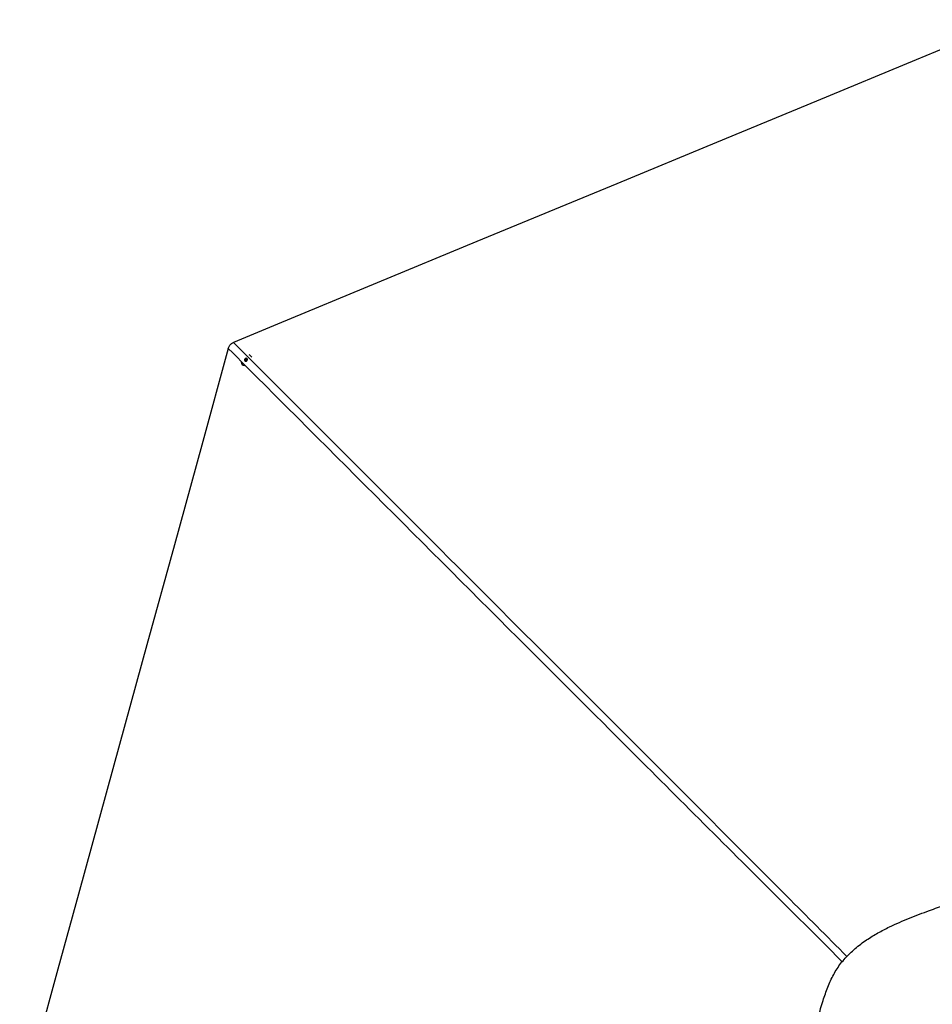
# Model space of a CAD drawing. Header units: millimetres. Extents: x 2183 to 18395, y 1142 to 15955.
# Tile 36 of 46: x 3428 to 6300, y 12853 to 15953. Entities that reach past the tile are written whole.
import ezdxf

# ---------------------------------------------------------------- set-up
doc = ezdxf.new("R2010")
doc.units = ezdxf.units.MM
doc.header["$LTSCALE"] = 2

msp = doc.modelspace()

# ---------------------------------------------------------------- linework, layer by layer
at = {"color": 7, "linetype": 'Continuous', "lineweight": 25}
for p, q in [((4136.8, 14883.78), (4139.43, 14886.03)), ((4137.25, 14880.54), (4136.8, 14883.78)), ((4137.7, 14882.89), (4136.8, 14883.78)), ((4140.32, 14879.56), (4137.25, 14880.54)), ((4137.7, 14882.89), (4139.01, 14884.02)), ((4137.92, 14881.27), (4137.7, 14882.89)), ((4138.06, 14880.28), (4137.92, 14881.27)), ((4139.01, 14884.02), (4140.32, 14885.15)), ((4139.43, 14886.03), (4142.5, 14885.06)), ((4140.32, 14885.15), (4139.43, 14886.03)), ((4140.32, 14885.15), (4141.86, 14884.66)), ((4142.95, 14881.82), (4140.32, 14879.56)), ((4141.86, 14884.66), (4142.59, 14884.42)), ((4142.5, 14885.06), (4142.95, 14881.82)), ((4151.49, 14897.02), (4150.17, 14897.71)), ((4154.75, 14894.52), (4154.7, 14894.57)), ((4128.2, 14867.89), (4128.32, 14867.77))]:
    msp.add_line(p, q, dxfattribs=at)
at = {"color": 7, "linetype": 'Continuous', "lineweight": 25, "flags": 128}
for points in [[(6553.74, 15953.18), (6249.15, 15827.01), (5935.08, 15696.92), (5621, 15566.82), (5306.93, 15436.73), (4866.89, 15254.46), (4552.82, 15124.37), (4238.74, 14994.27), (4100.46, 14937)], [(4084.08, 14917.97), (4000.62, 14613.9), (3914.37, 14299.67), (3828.12, 13985.44), (3741.87, 13671.21), (3612.49, 13199.86), (3547.81, 12964.19), (3483.12, 12728.52), (3427.52, 12525.96)], [(4137.09, 14886.13), (4135.92, 14884.69), (4135.36, 14882.97), (4135.48, 14881.21), (4136.28, 14879.7), (4137.62, 14878.66), (4139.3, 14878.25), (4141.07, 14878.53), (4142.66, 14879.46), (4143.83, 14880.9), (4144.39, 14882.63), (4144.26, 14884.38), (4143.47, 14885.89), (4142.13, 14886.94), (4140.45, 14887.35), (4138.68, 14887.07), (4137.09, 14886.13)]]:
    msp.add_lwpolyline(points, dxfattribs=at)
at = {"color": 7, "linetype": 'Continuous', "lineweight": 25}
for centre, radius, start, end in [((4141.01, 14881.64), 3.11, 130.01494, 186.78857), ((4140.52, 14881.62), 2.62, 187.64989, 212.7717), ((4141.01, 14881.77), 3, 73.60219, 131.72904), ((4141.08, 14882.21), 2.57, 53.55378, 72.42925), ((4143.57, 14883.36), 15.8, 26.429, 59.88269), ((4139.45, 14879.22), 15.95, 196.35706, 252.37907)]:
    msp.add_arc(centre, radius, start, end, dxfattribs=at)
for points, knots in [([(4084.08, 14917.97), (4084.56, 14919.49), (4085.53, 14922.56), (4087.83, 14926.82), (4090.84, 14930.65), (4094.96, 14934.32), (4098.46, 14936.02), (4100.46, 14937)], [0, 0, 0, 0, 0.18313414, 0.37051829, 0.55394671, 0.74376816, 1, 1, 1, 1]), ([(6309.43, 11773.38), (6318.56, 11769.73), (6336.78, 11762.46), (6363.46, 11750.73), (6389.71, 11738.96), (6415.72, 11727.45), (6440.33, 11717.21), (6463.72, 11708.46), (6485.96, 11701.3), (6506.75, 11695.97), (6525.96, 11692.38), (6543.43, 11690.26), (6561.1, 11689.38), (6580.89, 11689.83), (6602.69, 11692.07), (6626.22, 11696.46), (6649.4, 11702.52), (6672.24, 11709.93), (6694.79, 11718.4), (6718.64, 11728.29), (6743.88, 11739.5), (6770.69, 11751.77), (6797.8, 11764.07), (6825.35, 11775.99), (6852.81, 11786.83), (6879.86, 11796.88), (6906.33, 11806.44), (6932.69, 11816.04), (6958.84, 11825.95), (6984.69, 11836.5), (7010.09, 11848.02), (7034.88, 11860.84), (7057.93, 11874.76), (7079.04, 11889.82), (7098.01, 11905.85), (7115.39, 11923.43), (7131.27, 11942.18), (7145.77, 11961.95), (7159.07, 11982.58), (7171.34, 12003.91), (7182.76, 12025.83), (7194.25, 12049.79), (7205.9, 12075.83), (7217.89, 12103.98), (7229.83, 12132.66), (7242, 12161.6), (7254.67, 12190.94), (7267.46, 12220.59), (7280.1, 12250.64), (7292.09, 12280.77), (7302.35, 12308.95), (7310.82, 12335.26), (7317.59, 12359.63), (7323.16, 12384.31), (7326.98, 12407.28), (7329.25, 12428.38), (7330.27, 12447.47), (7330.2, 12466.53), (7328.78, 12487.59), (7325.64, 12510.54), (7320.54, 12535.14), (7314.06, 12559.3), (7306.48, 12583.06), (7298.04, 12606.48), (7288.34, 12631.2), (7277.47, 12657.31), (7265.58, 12684.91), (7253.61, 12712.59), (7241.9, 12740.28), (7230.81, 12767.74), (7220.22, 12794.45), (7209.96, 12820.15), (7199.81, 12844.76), (7189.52, 12868.35), (7178.87, 12891.02), (7167.61, 12912.83), (7155.53, 12933.76), (7142.44, 12953.77), (7128.17, 12972.75), (7110.12, 12993.26), (7087.62, 13014.64), (7061.46, 13037.63), (7033.92, 13059.48), (7005.13, 13080.24), (6975, 13099.93), (6943.64, 13118.45), (6909.44, 13136.61), (6872.45, 13154.03), (6832.61, 13170.31), (6791.86, 13184.53), (6750.27, 13196.63), (6707.94, 13206.5), (6672.14, 13212.76), (6643.22, 13216.53), (6621.39, 13218.73), (6599.44, 13220.27), (6577.55, 13221.13), (6555.93, 13221.31), (6533.28, 13219.99), (6509.71, 13217.08), (6485.21, 13212.54), (6461.1, 13206.82), (6437.26, 13200.16), (6413.51, 13192.71), (6389.67, 13184.65), (6365.56, 13176.07), (6341.04, 13167.12), (6316.07, 13157.98), (6288.7, 13147.97), (6259.15, 13136.96), (6227.57, 13124.64), (6196.04, 13111.49), (6169.17, 13099.19), (6146.79, 13087.98), (6128.78, 13078.25), (6110.75, 13067.67), (6092.73, 13056.07), (6074.77, 13043.25), (6057.05, 13029.07), (6040.6, 13014.12), (6025.58, 12998.65), (6012.14, 12982.69), (6000.07, 12965.39), (5989.26, 12946.99), (5979.63, 12927.64), (5971.02, 12907.49), (5963.25, 12886.64), (5955.77, 12864.08), (5948.47, 12839.77), (5941.14, 12813.66), (5933.8, 12786.82), (5926.1, 12759.44), (5917.97, 12731.87), (5909.69, 12704.38), (5901.47, 12677.07), (5893.46, 12649.94), (5885.86, 12622.94), (5878.84, 12595.99), (5872.56, 12569.03), (5867.23, 12542), (5863.05, 12514.87), (5860.51, 12490.35), (5859.33, 12468.59), (5859.08, 12449.62), (5860.12, 12430.76), (5862.44, 12412.12), (5866.08, 12392.24), (5871.12, 12371.25), (5877.49, 12349.2), (5884.52, 12327.49), (5892.28, 12304.99), (5900.56, 12281.59), (5909.08, 12257.11), (5917.14, 12232.48), (5924.41, 12207.69), (5930.61, 12182.92), (5936.04, 12158.5), (5941.57, 12131.57), (5947.34, 12102.55), (5953.8, 12071.78), (5960.85, 12042.44), (5968.98, 12014.39), (5978.15, 11989.04), (5988.4, 11966.33), (5999.59, 11946.21), (6012.49, 11927.43), (6027.12, 11910.25), (6043.14, 11894.62), (6061.44, 11879.57), (6082.06, 11865.37), (6104.9, 11852.16), (6128.52, 11840.45), (6152.78, 11829.9), (6177.61, 11820.19), (6202.98, 11811.01), (6228.89, 11802.05), (6255.33, 11793.01), (6282.31, 11783.62), (6300.33, 11776.82), (6309.43, 11773.38)], [0, 0, 0, 0, 0.0062079, 0.0123847, 0.0185275, 0.0246372, 0.0307136, 0.0357515, 0.0407647, 0.0457516, 0.0494761, 0.0531858, 0.0568886, 0.0606336, 0.0656625, 0.0707159, 0.0757949, 0.0808976, 0.0860265, 0.0911809, 0.0973971, 0.1036484, 0.1099363, 0.116261, 0.1226055, 0.1285507, 0.1344957, 0.1404391, 0.1463799, 0.1523162, 0.1582479, 0.1641727, 0.1700884, 0.1753383, 0.1805792, 0.1857567, 0.1909068, 0.1960997, 0.2013354, 0.2066101, 0.2119258, 0.2172802, 0.2237536, 0.2302781, 0.2368554, 0.2434816, 0.2500953, 0.257012, 0.2639405, 0.2708741, 0.2778026, 0.2832351, 0.2886523, 0.294047, 0.2994131, 0.303457, 0.3074802, 0.3114793, 0.3154719, 0.3208122, 0.32617, 0.3315397, 0.3369132, 0.3422866, 0.3476539, 0.3540791, 0.3604808, 0.3668553, 0.3731968, 0.379444, 0.385547, 0.3914459, 0.3971495, 0.4026894, 0.4080894, 0.4133727, 0.4185521, 0.423644, 0.4286621, 0.4336209, 0.4408799, 0.4482224, 0.4556009, 0.4630516, 0.4706144, 0.478305, 0.4860229, 0.4950456, 0.5040918, 0.5131652, 0.5222698, 0.5314085, 0.540585, 0.5451896, 0.5498053, 0.5544326, 0.5590731, 0.5636265, 0.5680646, 0.5733929, 0.5787174, 0.5840504, 0.5894025, 0.5947854, 0.6002096, 0.6056867, 0.6112314, 0.6168532, 0.6225079, 0.6296062, 0.636771, 0.6440355, 0.6514438, 0.6557602, 0.6601503, 0.6646266, 0.669204, 0.6739001, 0.6787296, 0.6836315, 0.6879634, 0.6923325, 0.6967724, 0.7013023, 0.7059222, 0.710634, 0.7154345, 0.7203229, 0.7260147, 0.7318156, 0.7377239, 0.743736, 0.7497899, 0.7558437, 0.7618906, 0.7679227, 0.7739342, 0.7799172, 0.7858631, 0.7917629, 0.7976083, 0.8033903, 0.807398, 0.8113778, 0.8153479, 0.8193167, 0.8232851, 0.8282375, 0.8331799, 0.8381049, 0.843009, 0.8485831, 0.8541205, 0.8596181, 0.8650715, 0.8704442, 0.8757132, 0.8808802, 0.8878858, 0.894593, 0.9010551, 0.9073121, 0.9133951, 0.9183508, 0.923216, 0.9280042, 0.9327336, 0.93743, 0.9421128, 0.9477263, 0.9533461, 0.9589832, 0.9646483, 0.9703546, 0.9761134, 0.9819397, 0.9878499, 0.9938627, 1, 1, 1, 1])]:
    msp.add_open_spline(points, degree=3, knots=knots, dxfattribs=at)
at = {"color": 8, "linetype": 'Continuous', "lineweight": 25}
for points, knots in [([(6016.7, 12987.65), (5926.52, 13077.47), (5675.99, 13327.02), (5105.46, 13897.03), (4551.47, 14450.71), (4157.66, 14844.41), (4084.08, 14917.97)], [0, 0, 0, 0, 0.13982112, 0.38845823, 0.88573691, 1, 1, 1, 1]), ([(4100.46, 14937), (4389.88, 14647.5), (4824.93, 14212.32), (5405.42, 13631.32), (5759.7, 13276.61), (5968.06, 13067.35), (6031.12, 13004.03)], [0, 0, 0, 0, 0.4494854, 0.6756689, 0.9018524, 1, 1, 1, 1])]:
    msp.add_open_spline(points, degree=3, knots=knots, dxfattribs=at)

doc.saveas('drawing.dxf')
